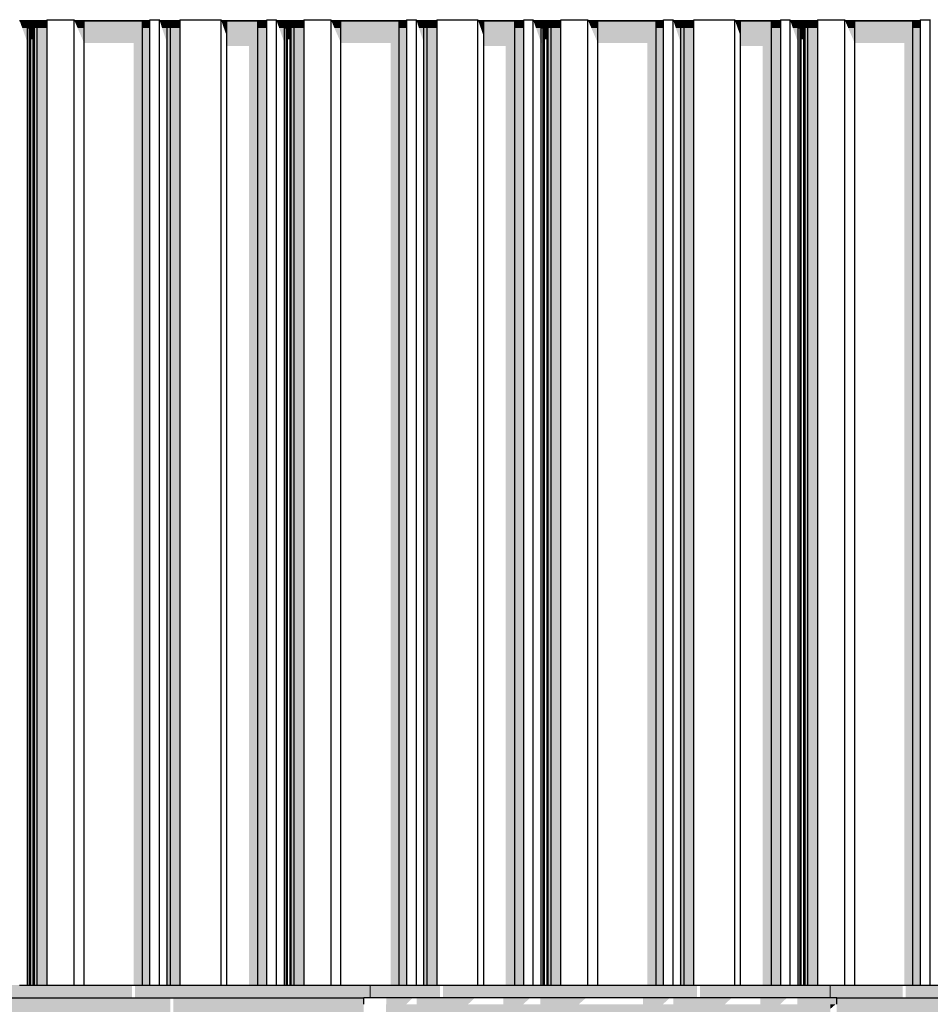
# Model space of a CAD drawing. Header units: metres. Extents: x -58265 to 590738, y -55036 to 35250.
# Tile 74 of 160: x 543457 to 544882, y -44576 to -43036. Entities that reach past the tile are written whole.
import ezdxf

# ---------------------------------------------------------------- set-up
doc = ezdxf.new("R2010")
doc.units = ezdxf.units.M
doc.header["$LTSCALE"] = 0.05
for name, color, linetype in [('Ansicht Süd_3_A_1_Fassaden', 7, 'Continuous'), ('Ansicht Süd_3_A_1_Schraffuren', 7, 'Continuous'), ('Ansicht Süd_3_A_1_Wände_Attika', 7, 'Continuous'), ('Ansicht Süd_3_A_1_Wände_Außen', 7, 'Continuous')]:
    doc.layers.add(name, color=color, linetype=linetype)

msp = doc.modelspace()

# ---------------------------------------------------------------- hatches: boundary and pattern name
at = {"layer": 'Ansicht Süd_3_A_1_Schraffuren', "linetype": 'Continuous', "lineweight": 15}
for points in [[(543500.1, -43037.7), (543457.4, -43037.7), (543457.9, -43038.6), (543499.5, -43038.6)], [(543457.9, -43038.6), (543457.4, -43037.7), (543461.4, -43048.9), (543469.9, -43048.9), (543469.9, -43038.6)], [(543472.9, -43038.6), (543469.9, -43038.6), (543469.9, -43048.9), (543472.9, -43048.9)], [(543474.7, -43038.6), (543472.9, -43038.6), (543472.9, -43048.9), (543474.7, -43048.9)], [(543478.7, -43038.6), (543474.7, -43038.6), (543474.7, -43048.9), (543478.7, -43048.9)], [(543480.5, -43038.6), (543478.7, -43038.6), (543478.7, -43048.9), (543480.5, -43048.9)], [(543485, -43038.6), (543480.5, -43038.6), (543480.5, -43048.9), (543485, -43048.9)], [(543499.5, -43038.6), (543485, -43038.6), (543485, -43048.9), (543500.4, -43048.9), (543500.4, -43036.1), (543500.1, -43037.7)], [(543543.2, -43037.7), (543543.8, -43038.6), (543660.5, -43038.6), (543660.9, -43037.7)], [(543543.8, -43038.6), (543543.2, -43037.7), (543548, -43048.9), (543558.3, -43048.9), (543558.3, -43038.6)], [(543558.3, -43038.6), (543558.3, -43048.9), (543649.4, -43048.9), (543649.4, -43038.6)], [(543649.4, -43048.9), (543661.1, -43048.9), (543661.1, -43036.1), (543660.9, -43037.7), (543660.5, -43038.6), (543649.4, -43038.6)], [(543660.9, -43036.1), (543660.6, -43036.8), (543660.6, -43037.7)], [(543708.3, -43037.7), (543676.6, -43037.7), (543677, -43038.6), (543707.7, -43038.6)], [(543677, -43038.6), (543676.6, -43037.7), (543680.2, -43048.9), (543688.1, -43048.9), (543688.1, -43038.6)], [(543693.4, -43038.6), (543688.1, -43038.6), (543688.1, -43048.9), (543693.4, -43048.9)], [(543707.7, -43038.6), (543693.4, -43038.6), (543693.4, -43048.9), (543708.6, -43048.9), (543708.6, -43036.1), (543708.3, -43037.7)], [(543773, -43037.7), (543773.4, -43038.6), (543843.7, -43038.6), (543844.2, -43037.7)], [(543773.4, -43038.6), (543773, -43037.7), (543776.9, -43048.9), (543781.7, -43048.9), (543781.7, -43038.6)], [(543830.2, -43038.6), (543781.7, -43038.6), (543781.7, -43048.9), (543830.2, -43048.9)], [(543843.7, -43038.6), (543830.2, -43038.6), (543830.2, -43048.9), (543844.4, -43048.9), (543844.4, -43036.1), (543844.2, -43037.7)], [(543844.2, -43036.1), (543843.9, -43036.8), (543843.9, -43037.7)], [(543859.4, -43037.7), (543859.9, -43038.6), (543901.5, -43038.6), (543902.1, -43037.7)], [(543859.9, -43038.6), (543859.4, -43037.7), (543863.4, -43048.9), (543871.8, -43048.9), (543871.8, -43038.6)], [(543874.9, -43038.6), (543871.8, -43038.6), (543871.8, -43048.9), (543874.9, -43048.9)], [(543876.7, -43038.6), (543874.9, -43038.6), (543874.9, -43048.9), (543876.7, -43048.9)], [(543880.6, -43038.6), (543876.7, -43038.6), (543876.7, -43048.9), (543880.6, -43048.9)], [(543882.4, -43038.6), (543880.6, -43038.6), (543880.6, -43048.9), (543882.4, -43048.9)], [(543887, -43038.6), (543882.4, -43038.6), (543882.4, -43048.9), (543887, -43048.9)], [(543901.5, -43038.6), (543887, -43038.6), (543887, -43048.9), (543902.4, -43048.9), (543902.4, -43036.1), (543902.1, -43037.7)], [(544062.8, -43037.7), (543945.1, -43037.7), (543945.7, -43038.6), (544062.4, -43038.6)], [(543945.7, -43038.6), (543945.1, -43037.7), (543949.9, -43048.9), (543960.2, -43048.9), (543960.2, -43038.6)], [(543960.2, -43038.6), (543960.2, -43048.9), (544051.3, -43048.9), (544051.3, -43038.6)], [(544051.3, -43048.9), (544063.1, -43048.9), (544063.1, -43036.1), (544062.8, -43037.7), (544062.4, -43038.6), (544051.3, -43038.6)], [(544062.6, -43036.8), (544062.6, -43037.7), (544062.8, -43036.1)], [(544078.5, -43037.7), (544078.9, -43038.6), (544109.7, -43038.6), (544110.2, -43037.7)], [(544078.9, -43038.6), (544078.5, -43037.7), (544082.2, -43048.9), (544090, -43048.9), (544090, -43038.6)], [(544095.3, -43038.6), (544090, -43038.6), (544090, -43048.9), (544095.3, -43048.9)], [(544109.7, -43038.6), (544095.3, -43038.6), (544095.3, -43048.9), (544110.5, -43048.9), (544110.5, -43036.1), (544110.2, -43037.7)], [(544246.1, -43037.7), (544174.9, -43037.7), (544175.4, -43038.6), (544245.6, -43038.6)], [(544175.4, -43038.6), (544174.9, -43037.7), (544178.9, -43048.9), (544183.6, -43048.9), (544183.6, -43038.6)], [(544232.2, -43038.6), (544183.6, -43038.6), (544183.6, -43048.9), (544232.2, -43048.9)], [(544245.6, -43038.6), (544232.2, -43038.6), (544232.2, -43048.9), (544246.4, -43048.9), (544246.4, -43036.1), (544246.1, -43037.7)], [(544245.9, -43036.8), (544245.9, -43037.7), (544246.1, -43036.1)], [(544304, -43037.7), (544261.3, -43037.7), (544261.8, -43038.6), (544303.4, -43038.6)], [(544261.8, -43038.6), (544261.3, -43037.7), (544265.3, -43048.9), (544273.7, -43048.9), (544273.7, -43038.6)], [(544276.8, -43038.6), (544273.7, -43038.6), (544273.7, -43048.9), (544276.8, -43048.9)], [(544278.6, -43038.6), (544276.8, -43038.6), (544276.8, -43048.9), (544278.6, -43048.9)], [(544282.6, -43038.6), (544278.6, -43038.6), (544278.6, -43048.9), (544282.6, -43048.9)], [(544284.3, -43038.6), (544282.6, -43038.6), (544282.6, -43048.9), (544284.3, -43048.9)], [(544288.9, -43038.6), (544284.3, -43038.6), (544284.3, -43048.9), (544288.9, -43048.9)], [(544303.4, -43038.6), (544288.9, -43038.6), (544288.9, -43048.9), (544304.3, -43048.9), (544304.3, -43036.1), (544304, -43037.7)], [(544464.8, -43037.7), (544347, -43037.7), (544347.6, -43038.6), (544464.3, -43038.6)], [(544347.6, -43038.6), (544347, -43037.7), (544351.9, -43048.9), (544362.1, -43048.9), (544362.1, -43038.6)], [(544362.1, -43038.6), (544362.1, -43048.9), (544453.3, -43048.9), (544453.3, -43038.6)], [(544453.3, -43048.9), (544465, -43048.9), (544465, -43036.1), (544464.8, -43037.7), (544464.3, -43038.6), (544453.3, -43038.6)], [(544464.5, -43037.7), (544464.8, -43036.1), (544464.5, -43036.8)], [(544480.4, -43037.7), (544480.9, -43038.6), (544511.6, -43038.6), (544512.2, -43037.7)], [(544480.4, -43037.7), (544484.1, -43048.9), (544491.9, -43048.9), (544491.9, -43038.6), (544480.9, -43038.6)], [(544497.3, -43038.6), (544491.9, -43038.6), (544491.9, -43048.9), (544497.3, -43048.9)], [(544511.6, -43038.6), (544497.3, -43038.6), (544497.3, -43048.9), (544512.5, -43048.9), (544512.5, -43036.1), (544512.2, -43037.7)], [(544648.1, -43037.7), (544576.8, -43037.7), (544577.3, -43038.6), (544647.6, -43038.6)], [(544577.3, -43038.6), (544576.8, -43037.7), (544580.8, -43048.9), (544585.5, -43048.9), (544585.5, -43038.6)], [(544634.1, -43038.6), (544585.5, -43038.6), (544585.5, -43048.9), (544634.1, -43048.9)], [(544647.6, -43038.6), (544634.1, -43038.6), (544634.1, -43048.9), (544648.3, -43048.9), (544648.3, -43036.1), (544648.1, -43037.7)], [(544647.8, -43036.8), (544647.8, -43037.7), (544648.1, -43036.1)], [(544663.3, -43037.7), (544663.7, -43038.6), (544705.4, -43038.6), (544705.9, -43037.7)], [(544663.7, -43038.6), (544663.3, -43037.7), (544667.2, -43048.9), (544675.7, -43048.9), (544675.7, -43038.6)], [(544675.7, -43038.6), (544675.7, -43048.9), (544678.8, -43048.9), (544678.8, -43038.6)], [(544678.8, -43038.6), (544678.8, -43048.9), (544680.5, -43048.9), (544680.5, -43038.6)], [(544680.5, -43038.6), (544680.5, -43048.9), (544684.5, -43048.9), (544684.5, -43038.6)], [(544684.5, -43038.6), (544684.5, -43048.9), (544686.3, -43048.9), (544686.3, -43038.6)], [(544686.3, -43038.6), (544686.3, -43048.9), (544690.8, -43048.9), (544690.8, -43038.6)], [(544690.8, -43048.9), (544706.2, -43048.9), (544706.2, -43036.1), (544705.9, -43037.7), (544705.4, -43038.6), (544690.8, -43038.6)], [(544749, -43037.7), (544749.6, -43038.6), (544866.3, -43038.6), (544866.7, -43037.7)], [(544749.6, -43038.6), (544749, -43037.7), (544753.8, -43048.9), (544764.1, -43048.9), (544764.1, -43038.6)], [(544855.2, -43038.6), (544764.1, -43038.6), (544764.1, -43048.9), (544855.2, -43048.9)], [(544866.3, -43038.6), (544855.2, -43038.6), (544855.2, -43048.9), (544867, -43048.9), (544867, -43036.1), (544866.7, -43037.7)], [(544866.5, -43036.8), (544866.5, -43037.7), (544866.7, -43036.1)], [(543461.4, -43048.9), (543469.9, -43072.7), (543469.9, -43048.9)], [(543472.9, -43048.9), (543469.9, -43048.9), (543469.9, -43072.7), (543470.6, -43072.7), (543470.6, -44546.1), (543472.9, -44546.1)], [(543472.9, -44546.1), (543474.7, -44546.1), (543474.7, -43048.9), (543472.9, -43048.9)], [(543474.7, -43066.9), (543478.7, -43066.9), (543478.7, -43048.9), (543474.7, -43048.9)], [(543478.7, -43066.9), (543478.9, -43067.4), (543478.9, -44546.1), (543480.5, -44546.1), (543480.5, -43048.9), (543478.7, -43048.9)], [(543480.5, -44546.1), (543485, -44546.1), (543485, -43048.9), (543480.5, -43048.9)], [(543485, -44546.1), (543500.4, -44546.1), (543500.4, -43048.9), (543485, -43048.9)], [(543548, -43048.9), (543558.3, -43072.7), (543558.3, -43048.9)], [(543649.4, -43048.9), (543558.3, -43048.9), (543558.3, -43072.7), (543635.8, -43072.7), (543635.8, -44546.1), (543649.4, -44546.1)], [(543649.4, -44546.1), (543661.1, -44546.1), (543661.1, -43048.9), (543649.4, -43048.9)], [(543680.2, -43048.9), (543686.5, -43068.1), (543686.5, -44546.1), (543688.1, -44546.1), (543688.1, -43048.9)], [(543688.1, -44546.1), (543693.4, -44546.1), (543693.4, -43048.9), (543688.1, -43048.9)], [(543693.4, -44546.1), (543708.6, -44546.1), (543708.6, -43048.9), (543693.4, -43048.9)], [(543776.9, -43048.9), (543781.7, -43062.4), (543781.7, -43048.9)], [(543781.7, -43077), (543816.1, -43077), (543816.1, -44546.1), (543830.2, -44546.1), (543830.2, -43048.9), (543781.7, -43048.9)], [(543830.2, -44546.1), (543844.4, -44546.1), (543844.4, -43048.9), (543830.2, -43048.9)], [(543871.8, -43048.9), (543863.4, -43048.9), (543871.8, -43072.7)], [(543871.8, -43072.7), (543872.5, -43072.7), (543872.5, -44546.1), (543874.9, -44546.1), (543874.9, -43048.9), (543871.8, -43048.9)], [(543874.9, -44546.1), (543876.7, -44546.1), (543876.7, -43048.9), (543874.9, -43048.9)], [(543876.7, -43066.9), (543880.6, -43066.9), (543880.6, -43048.9), (543876.7, -43048.9)], [(543880.6, -43066.9), (543880.8, -43067.4), (543880.8, -44546.1), (543882.4, -44546.1), (543882.4, -43048.9), (543880.6, -43048.9)], [(543882.4, -44546.1), (543887, -44546.1), (543887, -43048.9), (543882.4, -43048.9)], [(543887, -44546.1), (543902.4, -44546.1), (543902.4, -43048.9), (543887, -43048.9)], [(543960.2, -43048.9), (543949.9, -43048.9), (543960.2, -43072.7)], [(543960.2, -43072.7), (544037.8, -43072.7), (544037.8, -44546.1), (544051.3, -44546.1), (544051.3, -43048.9), (543960.2, -43048.9)], [(544051.3, -44546.1), (544063.1, -44546.1), (544063.1, -43048.9), (544051.3, -43048.9)], [(544082.2, -43048.9), (544088.5, -43068.1), (544088.5, -44546.1), (544090, -44546.1), (544090, -43048.9)], [(544090, -44546.1), (544095.3, -44546.1), (544095.3, -43048.9), (544090, -43048.9)], [(544095.3, -44546.1), (544110.5, -44546.1), (544110.5, -43048.9), (544095.3, -43048.9)], [(544178.9, -43048.9), (544183.6, -43062.4), (544183.6, -43048.9)], [(544183.6, -43077), (544218, -43077), (544218, -44546.1), (544232.2, -44546.1), (544232.2, -43048.9), (544183.6, -43048.9)], [(544232.2, -44546.1), (544246.4, -44546.1), (544246.4, -43048.9), (544232.2, -43048.9)], [(544273.7, -43048.9), (544265.3, -43048.9), (544273.7, -43072.7)], [(544276.8, -43048.9), (544273.7, -43048.9), (544273.7, -43072.7), (544274.5, -43072.7), (544274.5, -44546.1), (544276.8, -44546.1)], [(544276.8, -44546.1), (544278.6, -44546.1), (544278.6, -43048.9), (544276.8, -43048.9)], [(544278.6, -43066.9), (544282.6, -43066.9), (544282.6, -43048.9), (544278.6, -43048.9)], [(544282.6, -43066.9), (544282.7, -43067.4), (544282.7, -44546.1), (544284.3, -44546.1), (544284.3, -43048.9), (544282.6, -43048.9)], [(544284.3, -44546.1), (544288.9, -44546.1), (544288.9, -43048.9), (544284.3, -43048.9)], [(544288.9, -44546.1), (544304.3, -44546.1), (544304.3, -43048.9), (544288.9, -43048.9)], [(544362.1, -43048.9), (544351.9, -43048.9), (544362.1, -43072.7)], [(544362.1, -43072.7), (544439.7, -43072.7), (544439.7, -44546.1), (544453.3, -44546.1), (544453.3, -43048.9), (544362.1, -43048.9)], [(544453.3, -44546.1), (544465, -44546.1), (544465, -43048.9), (544453.3, -43048.9)], [(544484.1, -43048.9), (544490.4, -43068.1), (544490.4, -44546.1), (544491.9, -44546.1), (544491.9, -43048.9)], [(544491.9, -44546.1), (544497.3, -44546.1), (544497.3, -43048.9), (544491.9, -43048.9)], [(544497.3, -44546.1), (544512.5, -44546.1), (544512.5, -43048.9), (544497.3, -43048.9)], [(544580.8, -43048.9), (544585.5, -43062.4), (544585.5, -43048.9)], [(544585.5, -43077), (544620, -43077), (544620, -44546.1), (544634.1, -44546.1), (544634.1, -43048.9), (544585.5, -43048.9)], [(544634.1, -44546.1), (544648.3, -44546.1), (544648.3, -43048.9), (544634.1, -43048.9)], [(544667.2, -43048.9), (544675.7, -43072.7), (544675.7, -43048.9)], [(544678.8, -43048.9), (544675.7, -43048.9), (544675.7, -43072.7), (544676.4, -43072.7), (544676.4, -44546.1), (544678.8, -44546.1)], [(544678.8, -44546.1), (544680.5, -44546.1), (544680.5, -43048.9), (544678.8, -43048.9)], [(544680.5, -43066.9), (544684.5, -43066.9), (544684.5, -43048.9), (544680.5, -43048.9)], [(544684.5, -43066.9), (544684.7, -43067.4), (544684.7, -44546.1), (544686.3, -44546.1), (544686.3, -43048.9), (544684.5, -43048.9)], [(544686.3, -44546.1), (544690.8, -44546.1), (544690.8, -43048.9), (544686.3, -43048.9)], [(544690.8, -44546.1), (544706.2, -44546.1), (544706.2, -43048.9), (544690.8, -43048.9)], [(544753.8, -43048.9), (544764.1, -43072.7), (544764.1, -43048.9)], [(544764.1, -43072.7), (544841.6, -43072.7), (544841.6, -44546.1), (544855.2, -44546.1), (544855.2, -43048.9), (544764.1, -43048.9)], [(544855.2, -44546.1), (544867, -44546.1), (544867, -43048.9), (544855.2, -43048.9)], [(543236, -44546.1), (543236, -44566.1), (543633.4, -44566.1), (543633.4, -44546.1)], [(544005.9, -44546.1), (543638, -44546.1), (543638, -44566.1), (544005.9, -44566.1)], [(544005.9, -44566.1), (544010.9, -44566.1), (544010.9, -44546.1), (544005.9, -44546.1)], [(544115.3, -44546.1), (544010.9, -44546.1), (544010.9, -44566.1), (544115.3, -44566.1)], [(544119.9, -44566.1), (544517.2, -44566.1), (544517.2, -44546.1), (544119.9, -44546.1)], [(544720.9, -44546.1), (544521.9, -44546.1), (544521.9, -44566.1), (544720.9, -44566.1)], [(544720.9, -44566.1), (544725.9, -44566.1), (544725.9, -44546.1), (544720.9, -44546.1)], [(544839.2, -44546.1), (544725.9, -44546.1), (544725.9, -44566.1), (544839.2, -44566.1)], [(544843.8, -44566.1), (545168.3, -44566.1), (545241.1, -44566.1), (545241.1, -44546.1), (544843.8, -44546.1)], [(543296, -44664.4), (543330.5, -44664.4), (543330.5, -44704.5), (543345.2, -44704.5), (543383.2, -44668.7), (543383.9, -44668.7), (543383.9, -44674.6), (543387.9, -44674.6), (543388.4, -44674), (543388.4, -44704.5), (543430.9, -44704.5), (543471.6, -44668.7), (543549.1, -44668.7), (543549.1, -44704.5), (543564.3, -44704.5), (543596.6, -44673.3), (543596.6, -44704.5), (543660.7, -44704.5), (543687.6, -44679.1), (543690.7, -44674.7), (543690.7, -44651.7), (543693.4, -44647.9), (543693.4, -44566.1), (543296, -44566.1)], [(543698, -44664.4), (543732.4, -44664.4), (543732.4, -44704.5), (543747.1, -44704.5), (543785.1, -44668.7), (543785.8, -44668.7), (543785.8, -44674.6), (543789.8, -44674.6), (543790.4, -44674), (543790.4, -44704.5), (543832.8, -44704.5), (543873.5, -44668.7), (543923.3, -44668.7), (543916, -44679.1), (543916, -47056.1), (544728.8, -47056.1), (544735.9, -47046.1), (543995.9, -47046.1), (543995.9, -44566.1), (543698, -44566.1)], [(544031, -44566.1), (544031, -44576.1), (544062.1, -44576.1), (544072.4, -44566.1)], [(544169.4, -44566.1), (544078.4, -44566.1), (544078.4, -44576.1), (544158.9, -44576.1)], [(544214.3, -44566.1), (544214.3, -44576.1), (544245.3, -44576.1), (544255.9, -44566.1)], [(544343.5, -44566.1), (544272.2, -44566.1), (544272.2, -44576.1), (544332.2, -44576.1)], [(544432.9, -44576.1), (544464, -44576.1), (544474.4, -44566.1), (544432.9, -44566.1)], [(544571.4, -44566.1), (544480.4, -44566.1), (544480.4, -44576.1), (544560.8, -44576.1)], [(544616.2, -44566.1), (544616.2, -44576.1), (544647.3, -44576.1), (544657.9, -44566.1)], [(544674.1, -44566.1), (544674.1, -44576.1), (544734.1, -44576.1), (544735.9, -44574.5), (544735.9, -44566.1)], [(544735.9, -44566.1), (544735.9, -44668.7), (544755, -44668.7), (544755, -44704.5), (544770.1, -44704.5), (544802.4, -44673.3), (544802.4, -44704.5), (544866.5, -44704.5), (544893.5, -44679.1), (544896.5, -44674.7), (544896.5, -44651.7), (544899.2, -44647.9), (544899.2, -44566.1)], [(544030.9, -44576.1), (544030.9, -44601.1), (544045.9, -44616.1), (544685.9, -44616.1), (544700.9, -44601.1), (544700.9, -44576.1)], [(544725.9, -47036.1), (544725.9, -44576.1), (544700.9, -44576.1), (544700.9, -47036.1)], [(544725.9, -44576.1), (544725.9, -44583.3), (544734.1, -44576.1)]]:
    msp.add_hatch(color=7, dxfattribs=at).paths.add_polyline_path(points)

# ---------------------------------------------------------------- linework, layer by layer
at = {"layer": 'Ansicht Süd_3_A_1_Fassaden', "color": 7, "linetype": 'Continuous', "lineweight": 25}
for p, q in [((543469.9, -43048.9), (543469.9, -43038.6)), ((543472.9, -43048.9), (543472.9, -43038.6)), ((543474.7, -43048.9), (543474.7, -43038.6)), ((543478.7, -43048.9), (543478.7, -43038.6)), ((543480.5, -43048.9), (543480.5, -43038.6)), ((543485, -43048.9), (543485, -43038.6)), ((543500.1, -43036.1), (543500.4, -43036.1)), ((543500.4, -43036.1), (543542.9, -43036.1)), ((543500.4, -43048.9), (543500.4, -43036.1)), ((543542.9, -43036.1), (543543.2, -43036.1)), ((543542.9, -43048.9), (543542.9, -43036.1)), ((543558.3, -43048.9), (543558.3, -43038.6)), ((543649.4, -43048.9), (543649.4, -43038.6)), ((543660.9, -43036.1), (543661.1, -43036.1)), ((543661.1, -43036.1), (543676.3, -43036.1)), ((543661.1, -43048.9), (543661.1, -43036.1)), ((543676.3, -43036.1), (543676.6, -43036.1)), ((543676.3, -43048.9), (543676.3, -43036.1)), ((543688.1, -43048.9), (543688.1, -43038.6)), ((543693.4, -43048.9), (543693.4, -43038.6)), ((543708.3, -43036.1), (543708.6, -43036.1)), ((543708.6, -43036.1), (543772.7, -43036.1)), ((543708.6, -43048.9), (543708.6, -43036.1)), ((543772.7, -43036.1), (543773, -43036.1)), ((543772.7, -43048.9), (543772.7, -43036.1)), ((543781.7, -43048.9), (543781.7, -43038.6)), ((543830.2, -43048.9), (543830.2, -43038.6)), ((543844.2, -43036.1), (543844.4, -43036.1)), ((543844.4, -43036.1), (543859.1, -43036.1)), ((543844.4, -43048.9), (543844.4, -43036.1)), ((543859.1, -43036.1), (543859.4, -43036.1)), ((543859.1, -43048.9), (543859.1, -43036.1)), ((543871.8, -43048.9), (543871.8, -43038.6)), ((543874.9, -43048.9), (543874.9, -43038.6)), ((543876.7, -43048.9), (543876.7, -43038.6)), ((543880.6, -43048.9), (543880.6, -43038.6)), ((543882.4, -43048.9), (543882.4, -43038.6)), ((543887, -43048.9), (543887, -43038.6)), ((543902.1, -43036.1), (543902.4, -43036.1)), ((543902.4, -43036.1), (543944.8, -43036.1)), ((543902.4, -43048.9), (543902.4, -43036.1)), ((543944.8, -43036.1), (543945.1, -43036.1)), ((543944.8, -43048.9), (543944.8, -43036.1)), ((543960.2, -43048.9), (543960.2, -43038.6)), ((544051.3, -43048.9), (544051.3, -43038.6)), ((544062.8, -43036.1), (544063.1, -43036.1)), ((544063.1, -43036.1), (544078.3, -43036.1)), ((544063.1, -43048.9), (544063.1, -43036.1)), ((544078.3, -43036.1), (544078.5, -43036.1)), ((544078.3, -43048.9), (544078.3, -43036.1)), ((544090, -43048.9), (544090, -43038.6)), ((544095.3, -43048.9), (544095.3, -43038.6)), ((544110.2, -43036.1), (544110.5, -43036.1)), ((544110.5, -43036.1), (544174.6, -43036.1)), ((544110.5, -43048.9), (544110.5, -43036.1)), ((544174.6, -43036.1), (544174.9, -43036.1)), ((544174.6, -43048.9), (544174.6, -43036.1)), ((544183.6, -43048.9), (544183.6, -43038.6)), ((544232.2, -43048.9), (544232.2, -43038.6)), ((544246.1, -43036.1), (544246.4, -43036.1)), ((544246.4, -43036.1), (544261.1, -43036.1)), ((544246.4, -43048.9), (544246.4, -43036.1)), ((544261.1, -43036.1), (544261.3, -43036.1)), ((544261.1, -43048.9), (544261.1, -43036.1)), ((544273.7, -43048.9), (544273.7, -43038.6)), ((544276.8, -43048.9), (544276.8, -43038.6)), ((544278.6, -43048.9), (544278.6, -43038.6)), ((544282.6, -43048.9), (544282.6, -43038.6)), ((544284.3, -43048.9), (544284.3, -43038.6)), ((544288.9, -43048.9), (544288.9, -43038.6)), ((544304, -43036.1), (544304.3, -43036.1)), ((544304.3, -43036.1), (544346.7, -43036.1)), ((544304.3, -43048.9), (544304.3, -43036.1)), ((544346.7, -43036.1), (544347, -43036.1)), ((544346.7, -43048.9), (544346.7, -43036.1)), ((544362.1, -43048.9), (544362.1, -43038.6)), ((544453.3, -43048.9), (544453.3, -43038.6)), ((544464.8, -43036.1), (544465, -43036.1)), ((544465, -43036.1), (544480.2, -43036.1)), ((544465, -43048.9), (544465, -43036.1)), ((544480.2, -43036.1), (544480.4, -43036.1)), ((544480.2, -43048.9), (544480.2, -43036.1)), ((544491.9, -43048.9), (544491.9, -43038.6)), ((544497.3, -43048.9), (544497.3, -43038.6)), ((544512.2, -43036.1), (544512.5, -43036.1)), ((544512.5, -43036.1), (544576.6, -43036.1)), ((544512.5, -43048.9), (544512.5, -43036.1)), ((544576.6, -43036.1), (544576.8, -43036.1)), ((544576.6, -43048.9), (544576.6, -43036.1)), ((544585.5, -43048.9), (544585.5, -43038.6)), ((544634.1, -43048.9), (544634.1, -43038.6)), ((544648.1, -43036.1), (544648.3, -43036.1)), ((544648.3, -43036.1), (544663, -43036.1)), ((544648.3, -43048.9), (544648.3, -43036.1)), ((544663, -43036.1), (544663.3, -43036.1)), ((544663, -43048.9), (544663, -43036.1)), ((544675.7, -43048.9), (544675.7, -43038.6)), ((544678.8, -43048.9), (544678.8, -43038.6)), ((544680.5, -43048.9), (544680.5, -43038.6)), ((544684.5, -43048.9), (544684.5, -43038.6)), ((544686.3, -43048.9), (544686.3, -43038.6)), ((544690.8, -43048.9), (544690.8, -43038.6)), ((544705.9, -43036.1), (544706.2, -43036.1)), ((544706.2, -43036.1), (544748.7, -43036.1)), ((544706.2, -43048.9), (544706.2, -43036.1)), ((544748.7, -43036.1), (544749, -43036.1)), ((544748.7, -43048.9), (544748.7, -43036.1)), ((544764.1, -43048.9), (544764.1, -43038.6)), ((544855.2, -43048.9), (544855.2, -43038.6)), ((544866.7, -43036.1), (544867, -43036.1)), ((544867, -43036.1), (544882.1, -43036.1)), ((544867, -43048.9), (544867, -43036.1)), ((544882.1, -43036.1), (544882.4, -43036.1)), ((544882.1, -43048.9), (544882.1, -43036.1)), ((543469.9, -43048.9), (543472.9, -43048.9)), ((543469.9, -44546.1), (543469.9, -43048.9)), ((543472.9, -44546.1), (543472.9, -43048.9)), ((543474.7, -44546.1), (543474.7, -43048.9)), ((543478.7, -44546.1), (543478.7, -43048.9)), ((543480.5, -44546.1), (543480.5, -43048.9)), ((543485, -44546.1), (543485, -43048.9)), ((543500.4, -44546.1), (543500.4, -43048.9)), ((543542.9, -44546.1), (543542.9, -43048.9)), ((543558.3, -44546.1), (543558.3, -43048.9)), ((543649.4, -44546.1), (543649.4, -43048.9)), ((543661.1, -44546.1), (543661.1, -43048.9)), ((543676.3, -44546.1), (543676.3, -43048.9)), ((543688.1, -44546.1), (543688.1, -43048.9)), ((543693.4, -44546.1), (543693.4, -43048.9)), ((543708.6, -44546.1), (543708.6, -43048.9)), ((543772.7, -44546.1), (543772.7, -43048.9)), ((543781.7, -44546.1), (543781.7, -43048.9)), ((543830.2, -44546.1), (543830.2, -43048.9)), ((543844.4, -44546.1), (543844.4, -43048.9)), ((543859.1, -44546.1), (543859.1, -43048.9)), ((543871.8, -43048.9), (543874.9, -43048.9)), ((543871.8, -44546.1), (543871.8, -43048.9)), ((543874.9, -44546.1), (543874.9, -43048.9)), ((543876.7, -44546.1), (543876.7, -43048.9)), ((543880.6, -44546.1), (543880.6, -43048.9)), ((543882.4, -44546.1), (543882.4, -43048.9)), ((543887, -44546.1), (543887, -43048.9)), ((543902.4, -44546.1), (543902.4, -43048.9)), ((543944.8, -44546.1), (543944.8, -43048.9)), ((543960.2, -44546.1), (543960.2, -43048.9)), ((544051.3, -44546.1), (544051.3, -43048.9)), ((544063.1, -44546.1), (544063.1, -43048.9)), ((544078.3, -44546.1), (544078.3, -43048.9)), ((544090, -44546.1), (544090, -43048.9)), ((544095.3, -44546.1), (544095.3, -43048.9)), ((544110.5, -44546.1), (544110.5, -43048.9)), ((544174.6, -44546.1), (544174.6, -43048.9)), ((544183.6, -44546.1), (544183.6, -43048.9)), ((544232.2, -44546.1), (544232.2, -43048.9)), ((544246.4, -44546.1), (544246.4, -43048.9)), ((544261.1, -44546.1), (544261.1, -43048.9)), ((544273.7, -43048.9), (544276.8, -43048.9)), ((544273.7, -44546.1), (544273.7, -43048.9)), ((544276.8, -44546.1), (544276.8, -43048.9)), ((544278.6, -44546.1), (544278.6, -43048.9)), ((544282.6, -44546.1), (544282.6, -43048.9)), ((544284.3, -44546.1), (544284.3, -43048.9)), ((544288.9, -44546.1), (544288.9, -43048.9)), ((544304.3, -44546.1), (544304.3, -43048.9)), ((544346.7, -44546.1), (544346.7, -43048.9)), ((544362.1, -44546.1), (544362.1, -43048.9)), ((544453.3, -44546.1), (544453.3, -43048.9)), ((544465, -44546.1), (544465, -43048.9)), ((544480.2, -44546.1), (544480.2, -43048.9)), ((544491.9, -44546.1), (544491.9, -43048.9)), ((544497.3, -44546.1), (544497.3, -43048.9)), ((544512.5, -44546.1), (544512.5, -43048.9)), ((544576.6, -44546.1), (544576.6, -43048.9)), ((544585.5, -44546.1), (544585.5, -43048.9)), ((544634.1, -44546.1), (544634.1, -43048.9)), ((544648.3, -44546.1), (544648.3, -43048.9)), ((544663, -44546.1), (544663, -43048.9)), ((544675.7, -43048.9), (544678.8, -43048.9)), ((544675.7, -44546.1), (544675.7, -43048.9)), ((544678.8, -44546.1), (544678.8, -43048.9)), ((544680.5, -44546.1), (544680.5, -43048.9)), ((544684.5, -44546.1), (544684.5, -43048.9)), ((544686.3, -44546.1), (544686.3, -43048.9)), ((544690.8, -44546.1), (544690.8, -43048.9)), ((544706.2, -44546.1), (544706.2, -43048.9)), ((544748.7, -44546.1), (544748.7, -43048.9)), ((544764.1, -44546.1), (544764.1, -43048.9)), ((544855.2, -44546.1), (544855.2, -43048.9)), ((544867, -44546.1), (544867, -43048.9)), ((544882.1, -44546.1), (544882.1, -43048.9)), ((543457.2, -44546.1), (543469.9, -44546.1)), ((543469.9, -44546.1), (543472.9, -44546.1)), ((543472.9, -44546.1), (543474.7, -44546.1)), ((543474.7, -44546.1), (543478.7, -44546.1)), ((543478.7, -44546.1), (543480.5, -44546.1)), ((543480.5, -44546.1), (543485, -44546.1)), ((543485, -44546.1), (543500.4, -44546.1)), ((543500.4, -44546.1), (543542.9, -44546.1)), ((543542.9, -44546.1), (543558.3, -44546.1)), ((543558.3, -44546.1), (543649.4, -44546.1)), ((543649.4, -44546.1), (543661.1, -44546.1)), ((543661.1, -44546.1), (543676.3, -44546.1)), ((543676.3, -44546.1), (543688.1, -44546.1)), ((543688.1, -44546.1), (543693.4, -44546.1)), ((543693.4, -44546.1), (543708.6, -44546.1)), ((543708.6, -44546.1), (543772.7, -44546.1)), ((543772.7, -44546.1), (543781.7, -44546.1)), ((543781.7, -44546.1), (543830.2, -44546.1)), ((543830.2, -44546.1), (543844.4, -44546.1)), ((543844.4, -44546.1), (543859.1, -44546.1)), ((543859.1, -44546.1), (543871.8, -44546.1)), ((543871.8, -44546.1), (543874.9, -44546.1)), ((543874.9, -44546.1), (543876.7, -44546.1)), ((543876.7, -44546.1), (543880.6, -44546.1)), ((543880.6, -44546.1), (543882.4, -44546.1)), ((543882.4, -44546.1), (543887, -44546.1)), ((543887, -44546.1), (543902.4, -44546.1)), ((543902.4, -44546.1), (543944.8, -44546.1)), ((543944.8, -44546.1), (543960.2, -44546.1)), ((543960.2, -44546.1), (544051.3, -44546.1)), ((544051.3, -44546.1), (544063.1, -44546.1)), ((544063.1, -44546.1), (544078.3, -44546.1)), ((544078.3, -44546.1), (544090, -44546.1)), ((544090, -44546.1), (544095.3, -44546.1)), ((544095.3, -44546.1), (544110.5, -44546.1)), ((544110.5, -44546.1), (544174.6, -44546.1)), ((544174.6, -44546.1), (544183.6, -44546.1)), ((544183.6, -44546.1), (544232.2, -44546.1)), ((544232.2, -44546.1), (544246.4, -44546.1)), ((544246.4, -44546.1), (544261.1, -44546.1)), ((544261.1, -44546.1), (544273.7, -44546.1)), ((544273.7, -44546.1), (544276.8, -44546.1)), ((544276.8, -44546.1), (544278.6, -44546.1)), ((544278.6, -44546.1), (544282.6, -44546.1)), ((544282.6, -44546.1), (544284.3, -44546.1)), ((544284.3, -44546.1), (544288.9, -44546.1)), ((544288.9, -44546.1), (544304.3, -44546.1)), ((544304.3, -44546.1), (544346.7, -44546.1)), ((544346.7, -44546.1), (544362.1, -44546.1)), ((544362.1, -44546.1), (544453.3, -44546.1)), ((544453.3, -44546.1), (544465, -44546.1)), ((544465, -44546.1), (544480.2, -44546.1)), ((544480.2, -44546.1), (544491.9, -44546.1)), ((544491.9, -44546.1), (544497.3, -44546.1)), ((544497.3, -44546.1), (544512.5, -44546.1)), ((544512.5, -44546.1), (544576.6, -44546.1)), ((544576.6, -44546.1), (544585.5, -44546.1)), ((544585.5, -44546.1), (544634.1, -44546.1)), ((544634.1, -44546.1), (544648.3, -44546.1)), ((544648.3, -44546.1), (544663, -44546.1)), ((544663, -44546.1), (544675.7, -44546.1)), ((544675.7, -44546.1), (544678.8, -44546.1)), ((544678.8, -44546.1), (544680.5, -44546.1)), ((544680.5, -44546.1), (544684.5, -44546.1)), ((544684.5, -44546.1), (544686.3, -44546.1)), ((544686.3, -44546.1), (544690.8, -44546.1)), ((544690.8, -44546.1), (544706.2, -44546.1)), ((544706.2, -44546.1), (544748.7, -44546.1)), ((544748.7, -44546.1), (544764.1, -44546.1)), ((544764.1, -44546.1), (544855.2, -44546.1)), ((544855.2, -44546.1), (544867, -44546.1)), ((544867, -44546.1), (544882.1, -44546.1)), ((544882.1, -44546.1), (544893.9, -44546.1))]:
    msp.add_line(p, q, dxfattribs=at)
at = {"layer": 'Ansicht Süd_3_A_1_Wände_Attika', "color": 7, "linetype": 'Continuous', "lineweight": 25}
for p, q in [((543500.1, -43037.7), (543457.4, -43037.7)), ((543499.5, -43038.6), (543457.9, -43038.6)), ((543660.9, -43037.7), (543543.2, -43037.7)), ((543660.5, -43038.6), (543543.8, -43038.6)), ((543708.3, -43037.7), (543676.6, -43037.7)), ((543707.7, -43038.6), (543677, -43038.6)), ((543844.2, -43037.7), (543773, -43037.7)), ((543843.7, -43038.6), (543773.4, -43038.6)), ((543902.1, -43037.7), (543859.4, -43037.7)), ((543901.5, -43038.6), (543859.9, -43038.6)), ((544062.8, -43037.7), (543945.1, -43037.7)), ((544062.4, -43038.6), (543945.7, -43038.6)), ((544110.2, -43037.7), (544078.5, -43037.7)), ((544109.7, -43038.6), (544078.9, -43038.6)), ((544246.1, -43037.7), (544174.9, -43037.7)), ((544245.6, -43038.6), (544175.4, -43038.6)), ((544304, -43037.7), (544261.3, -43037.7)), ((544303.4, -43038.6), (544261.8, -43038.6)), ((544464.8, -43037.7), (544347, -43037.7)), ((544464.3, -43038.6), (544347.6, -43038.6)), ((544512.2, -43037.7), (544480.4, -43037.7)), ((544511.6, -43038.6), (544480.9, -43038.6)), ((544648.1, -43037.7), (544576.8, -43037.7)), ((544647.6, -43038.6), (544577.3, -43038.6)), ((544705.9, -43037.7), (544663.3, -43037.7)), ((544705.4, -43038.6), (544663.7, -43038.6)), ((544866.7, -43037.7), (544749, -43037.7)), ((544866.3, -43038.6), (544749.6, -43038.6))]:
    msp.add_line(p, q, dxfattribs=at)
at = {"layer": 'Ansicht Süd_3_A_1_Wände_Außen', "color": 21, "linetype": 'Continuous', "lineweight": 18}
for p, q in [((544005.9, -44566.1), (544005.9, -44546.1)), ((544725.9, -44566.1), (544725.9, -44546.1))]:
    msp.add_line(p, q, dxfattribs=at)
at = {"layer": 'Ansicht Süd_3_A_1_Wände_Außen', "color": 7, "linetype": 'Continuous', "lineweight": 25}
for p, q in [((542655.9, -44566.1), (543995.9, -44566.1)), ((544735.9, -44566.1), (543995.9, -44566.1)), ((543995.9, -44576.1), (543995.9, -44566.1)), ((544735.9, -44576.1), (544735.9, -44566.1)), ((544735.9, -44566.1), (545575.9, -44566.1))]:
    msp.add_line(p, q, dxfattribs=at)

doc.saveas('drawing.dxf')
